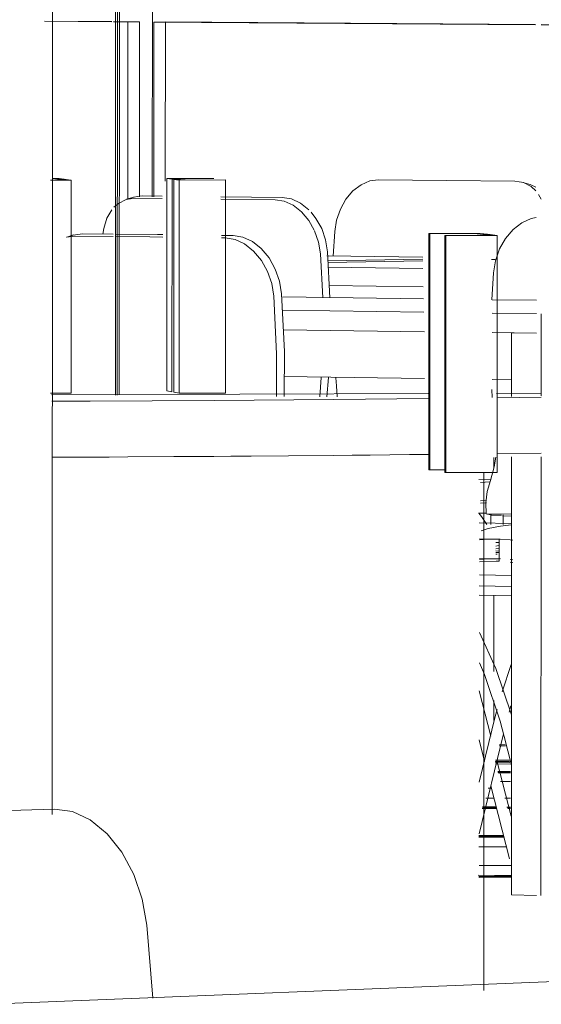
# Model space of a CAD drawing. Header units: metres. Extents: x -32 to 90, y -28 to 32.
# Tile 83 of 148: x 90.067367 to 90.06778, y 1.776212 to 1.776991. Entities that reach past the tile are written whole.
import ezdxf

# ---------------------------------------------------------------- set-up
doc = ezdxf.new("R2010")
doc.units = ezdxf.units.M
doc.linetypes.add('IMPORT-HIDDEN _4_', pattern=[0.005, 0.003333, -0.001667])
doc.layers.get('DEFPOINTS').update_dxf_attribs({"color": 250, "lineweight": 9})
for name, color, linetype, lineweight in [('A-DOOR', 31, 'Continuous', 18), ('A-DOOR-FRAM', 31, 'Continuous', 25), ('A-FLOR', 192, 'Continuous', 18), ('A-GENM', 13, 'Continuous', 18), ('A-GLAZ-CURT', 52, 'Continuous', 18), ('A-GLAZ-CWMG', 51, 'Continuous', 18), ('A-WALL', 113, 'Continuous', 18), ('ARQ-ALV-MEDIA', 250, 'Continuous', 9), ('ARQ-PISO-DESN', 250, 'Continuous', 9), ('ARQ-PROJECAO', 250, 'IMPORT-HIDDEN _4_', 9), ('ESQUADRIAS', 250, 'Continuous', 25), ('I-FURN', 30, 'Continuous', 18), ('MOBILIARIO', 7, 'Continuous', 18)]:
    doc.layers.add(name, color=color, linetype=linetype, lineweight=lineweight)

msp = doc.modelspace()

# ---------------------------------------------------------------- linework, layer by layer
at = {"layer": 'A-DOOR', "lineweight": 9}
for p, q in [((90.06744325, 1.77794895), (90.06744284, 1.77669421)), ((90.06744436, 1.77669422), (90.06744476, 1.7779493)), ((90.06744436, 1.77669422), (90.06744476, 1.7779493)), ((90.06744628, 1.77794966), (90.06744588, 1.77669423))]:
    msp.add_line(p, q, dxfattribs=at)
at = {"layer": 'A-DOOR-FRAM', "lineweight": 9}
for p, q in [((90.0673914, 1.77686443), (90.06740774, 1.77686446)), ((90.06739826, 1.77686572), (90.06739352, 1.77686572)), ((90.06739352, 1.77686565), (90.067397, 1.77686518)), ((90.067397, 1.77686518), (90.06740225, 1.77686519)), ((90.06740225, 1.77686519), (90.06739826, 1.77686572)), ((90.06740374, 1.77686499), (90.0673985, 1.77686498)), ((90.0673985, 1.77686498), (90.06740199, 1.77686452)), ((90.06740774, 1.77686446), (90.06740374, 1.77686499)), ((90.06740774, 1.77686446), (90.06740769, 1.77669574)), ((90.06748359, 1.77686568), (90.06748353, 1.7766975)), ((90.06748933, 1.7768657), (90.06748359, 1.77686568)), ((90.06748359, 1.77686568), (90.06748769, 1.77686515)), ((90.06748764, 1.77669674), (90.06748769, 1.77686515)), ((90.06748769, 1.77686515), (90.06749293, 1.77686516)), ((90.06748918, 1.77669645), (90.06748923, 1.77686495)), ((90.06749448, 1.77686496), (90.06748923, 1.77686495)), ((90.06748923, 1.77686495), (90.06749335, 1.77686442)), ((90.06748934, 1.77686563), (90.06752076, 1.77686569)), ((90.06749335, 1.77686442), (90.06749329, 1.77669569)), ((90.06749335, 1.77686442), (90.06753012, 1.77686449)), ((90.06749808, 1.7768645), (90.06749448, 1.77686496)), ((90.06753007, 1.77669579), (90.06753012, 1.77686449)), ((90.06769115, 1.77682208), (90.0676911, 1.77663503)), ((90.06769115, 1.77682208), (90.06769186, 1.77682199)), ((90.06769186, 1.77682199), (90.06769181, 1.77663492)), ((90.06769186, 1.77682199), (90.0677267, 1.77682208)), ((90.0677318, 1.77682217), (90.0677267, 1.77682216)), ((90.0677267, 1.77682208), (90.06773169, 1.7768215)), ((90.06773169, 1.7768215), (90.0677375, 1.77682152)), ((90.0677375, 1.77682152), (90.0677318, 1.77682217)), ((90.06773964, 1.77682127), (90.06773383, 1.77682126)), ((90.06773383, 1.77682126), (90.06773883, 1.77682068)), ((90.06774537, 1.77682061), (90.06773964, 1.77682127)), ((90.06770387, 1.7768206), (90.06770382, 1.77663292)), ((90.06770387, 1.7768206), (90.06770458, 1.77682052)), ((90.06770458, 1.77682052), (90.06770453, 1.7766328)), ((90.06770458, 1.77682052), (90.06774537, 1.77682061)), ((90.06774532, 1.77663294), (90.06774537, 1.77682061)), ((90.06748764, 1.77669674), (90.06748353, 1.7766975)), ((90.06740769, 1.77669574), (90.06739135, 1.7766957)), ((90.06749329, 1.77669569), (90.06748918, 1.77669645)), ((90.06753007, 1.77669579), (90.06749329, 1.77669569)), ((90.06769181, 1.77663492), (90.0676911, 1.77663503)), ((90.06770378, 1.77663496), (90.06769181, 1.77663492)), ((90.06770453, 1.7766328), (90.06770382, 1.77663292)), ((90.06774532, 1.77663294), (90.06770453, 1.7766328))]:
    msp.add_line(p, q, dxfattribs=at)
at = {"layer": 'A-FLOR', "lineweight": 9}
msp.add_line((90.06775561, 1.77640187), (90.06774404, 1.77640214), dxfattribs=at)
at = {"layer": 'A-GENM', "lineweight": 9}
for p, q in [((90.06769054, 1.77669531), (90.06739218, 1.77669445)), ((90.06777979, 1.77669557), (90.06774473, 1.77669546)), ((90.06774536, 1.77669199), (90.06778015, 1.77669241)), ((90.06769093, 1.77664716), (90.06767587, 1.776647)), ((90.06778014, 1.77664826), (90.06774534, 1.77664781)), ((90.06773472, 1.77663258), (90.06773461, 1.77622267))]:
    msp.add_line(p, q, dxfattribs=at)
for points in [[(90.06739248, 1.77668929, 0), (90.06742294, 1.77668943, 0), (90.06752095, 1.77668998, 0), (90.06761596, 1.77669069, 0), (90.06769094, 1.77669139, 0)], [(90.06743784, 1.77664512, 0), (90.06742293, 1.77664504, 0), (90.06739247, 1.77664489, 0)], [(90.06743784, 1.77664512, 0), (90.06745261, 1.7766452, 0), (90.06748913, 1.77664542, 0)], [(90.06753439, 1.77664573, 0), (90.06752093, 1.77664563, 0), (90.06748911, 1.77664542, 0)], [(90.06753441, 1.77664573, 0), (90.06755026, 1.77664585, 0), (90.06757993, 1.77664609, 0)], [(90.06763037, 1.77664654, 0), (90.06761595, 1.7766464, 0), (90.06757996, 1.77664609, 0)], [(90.06763037, 1.77664654, 0), (90.0676446, 1.77664668, 0), (90.06767584, 1.776647, 0)]]:
    msp.add_polyline3d(points, dxfattribs=at)
at = {"layer": 'A-GLAZ-CURT', "lineweight": 9}
for p, q in [((90.0673867, 1.77699038), (90.06743989, 1.77698999)), ((90.0674399, 1.77698983), (90.0673867, 1.77699022)), ((90.06744141, 1.77698998), (90.06746192, 1.77698983)), ((90.06745273, 1.77698974), (90.06744142, 1.77698982)), ((90.06745269, 1.7768492), (90.06745273, 1.77698974)), ((90.06745273, 1.77698974), (90.06746192, 1.77698983)), ((90.06746192, 1.77698983), (90.06746188, 1.77685119)), ((90.06747325, 1.77698959), (90.06747321, 1.77685125)), ((90.06747325, 1.77698959), (90.06748243, 1.77698968)), ((90.06777569, 1.77698737), (90.06747325, 1.77698959)), ((90.06748239, 1.77686365), (90.06748243, 1.77698952)), ((90.06748243, 1.77698968), (90.06777568, 1.77698754)), ((90.06778002, 1.7769875), (90.06780549, 1.77698732)), ((90.06779634, 1.77698722), (90.06778002, 1.77698734))]:
    msp.add_line(p, q, dxfattribs=at)
at = {"layer": 'A-GLAZ-CWMG', "lineweight": 9}
msp.add_line((90.0673934, 1.77805326), (90.06739284, 1.77636198), dxfattribs=at)
at = {"layer": 'A-WALL', "lineweight": 9}
msp.add_line((90.06747206, 1.77685122), (90.06747243, 1.77803074), dxfattribs=at)
at = {"layer": 'ARQ-ALV-MEDIA', "color": 57}
for p, q in [((90.06775557, 1.77640201), (90.06774401, 1.77640228)), ((90.06775476, 1.77640512), (90.06774419, 1.77640536))]:
    msp.add_line(p, q, dxfattribs=at)
at = {"layer": 'ARQ-PISO-DESN', "color": 57}
msp.add_line((90.06775181, 1.77641631), (90.06774682, 1.77641642), dxfattribs=at)
at = {"layer": 'ARQ-PROJECAO', "color": 57, "linetype": 'Continuous'}
msp.add_line((90.06775155, 1.77641731), (90.06774706, 1.77641741), dxfattribs=at)
at = {"layer": 'DEFPOINTS', "color": 57}
for p, q in [((90.06774419, 1.77640536), (90.06775476, 1.77640512)), ((90.06775641, 1.77631296), (90.06773101, 1.77631204)), ((90.06775641, 1.77631296), (90.06773101, 1.77631204))]:
    msp.add_line(p, q, dxfattribs=at)
at = {"layer": 'ESQUADRIAS', "color": 217}
for p, q in [((90.06775525, 1.77640326), (90.06774375, 1.77640352)), ((90.06775508, 1.77640388), (90.0677439, 1.77640414))]:
    msp.add_line(p, q, dxfattribs=at)
at = {"layer": 'I-FURN', "lineweight": 9}
for p, q in [((90.06770516, 1.77686417), (90.06765122, 1.77686475)), ((90.06775926, 1.77686359), (90.06770516, 1.77686417)), ((90.06776492, 1.7768628), (90.06777039, 1.77686127)), ((90.06778023, 1.7768494), (90.06777802, 1.77685312)), ((90.06745162, 1.77684918), (90.06745732, 1.77685093)), ((90.0674573, 1.77685092), (90.06746402, 1.77685188)), ((90.06747998, 1.77684989), (90.06745832, 1.77685013)), ((90.06746402, 1.77685188), (90.06747994, 1.7768517)), ((90.06752625, 1.77685119), (90.06757505, 1.77685064)), ((90.06756936, 1.77684889), (90.06752626, 1.77684937)), ((90.06741685, 1.77682197), (90.06744104, 1.77682168)), ((90.06744255, 1.77682166), (90.06747632, 1.77682126)), ((90.06747632, 1.77682126), (90.06748032, 1.77682121)), ((90.06761656, 1.77682381), (90.06761534, 1.77680429)), ((90.06741071, 1.77682009), (90.06740423, 1.77681927)), ((90.06740427, 1.7768193), (90.06740964, 1.77682095)), ((90.06744104, 1.77681972), (90.06741071, 1.77682009)), ((90.06747019, 1.77681937), (90.06744256, 1.77681971)), ((90.06748033, 1.77681925), (90.06747019, 1.77681937)), ((90.06752692, 1.77682066), (90.067536, 1.77682055)), ((90.06752987, 1.77681866), (90.06752693, 1.77681869)), ((90.0676094, 1.77681699), (90.06761094, 1.77680767)), ((90.06760706, 1.77677126), (90.06760526, 1.77680591)), ((90.06761094, 1.77680767), (90.0676128, 1.77677119)), ((90.06768631, 1.7768035), (90.06761044, 1.77680444)), ((90.06761111, 1.77680051), (90.06768634, 1.77680182)), ((90.06768637, 1.77680055), (90.06761119, 1.77679923)), ((90.06774379, 1.77680155), (90.06774065, 1.7768015)), ((90.06761145, 1.77679533), (90.0676865, 1.77679439)), ((90.06774223, 1.7767909), (90.06774092, 1.77676959)), ((90.06768655, 1.77677994), (90.06761212, 1.77678091)), ((90.067687, 1.77677041), (90.06757538, 1.77677189)), ((90.06777634, 1.77676922), (90.06774117, 1.77676969)), ((90.06757558, 1.7767614), (90.06768722, 1.77675989)), ((90.06774135, 1.77675915), (90.0677765, 1.77675868)), ((90.06778005, 1.77674306), (90.06778006, 1.77675863)), ((90.06768769, 1.77674436), (90.06757578, 1.77674592)), ((90.0677765, 1.77674311), (90.06774134, 1.77674361)), ((90.06775665, 1.77674339), (90.06775663, 1.77669298)), ((90.06775665, 1.77674339), (90.0677765, 1.77674311)), ((90.06778004, 1.77669347), (90.06778005, 1.77674306)), ((90.06768768, 1.77670724), (90.06757634, 1.77670891)), ((90.0676048, 1.77669275), (90.06760596, 1.7767081)), ((90.06761152, 1.77670801), (90.06761033, 1.77669278)), ((90.06761748, 1.7767078), (90.06761811, 1.77670147)), ((90.06775663, 1.77670621), (90.06774133, 1.77670644)), ((90.06761811, 1.77670147), (90.06761842, 1.77669274)), ((90.06774098, 1.7766986), (90.06774132, 1.77669234)), ((90.06774258, 1.77663696), (90.06774258, 1.77664482)), ((90.06775662, 1.77664526), (90.06775653, 1.77629846)), ((90.06777994, 1.77629785), (90.06778003, 1.77664526)), ((90.06773063, 1.77662729), (90.06773977, 1.77662713)), ((90.06773679, 1.77661079), (90.06773212, 1.7766105)), ((90.06773212, 1.77661049), (90.06773679, 1.77661077)), ((90.06773669, 1.77660895), (90.06773211, 1.77660867)), ((90.06773619, 1.77660057), (90.06773059, 1.77660067)), ((90.06773293, 1.77659791), (90.06773063, 1.77660066)), ((90.06773293, 1.77659791), (90.06773719, 1.77659159)), ((90.06773648, 1.77660018), (90.06775638, 1.77659983)), ((90.06774105, 1.77659896), (90.06773648, 1.77660018)), ((90.06774024, 1.77659175), (90.06774024, 1.7765992)), ((90.06775637, 1.77659835), (90.06774939, 1.77659848)), ((90.06774991, 1.77659921), (90.06774991, 1.77659158)), ((90.06773108, 1.77659301), (90.06775649, 1.77659255)), ((90.0677312, 1.77658038), (90.06774774, 1.77658007)), ((90.06774672, 1.77656455), (90.06774673, 1.77658007)), ((90.0677466, 1.776573), (90.06774421, 1.77657253)), ((90.06774422, 1.77657452), (90.0677466, 1.77657496)), ((90.06774424, 1.77657754), (90.06774662, 1.7765775)), ((90.06773458, 1.77656422), (90.06773118, 1.77656409)), ((90.06773119, 1.77656485), (90.06774782, 1.77656453)), ((90.06774434, 1.77656451), (90.06773458, 1.77656422)), ((90.06774411, 1.7765695), (90.06774651, 1.77656945)), ((90.06774538, 1.77656826), (90.06774412, 1.77656828)), ((90.0677467, 1.77657069), (90.06774431, 1.77657074)), ((90.06774554, 1.77656453), (90.06774434, 1.77656451)), ((90.06774672, 1.77656453), (90.06774554, 1.77656453)), ((90.06774672, 1.7765626), (90.06774672, 1.77656453)), ((90.06773118, 1.77656216), (90.06773466, 1.77656229)), ((90.06773466, 1.77656229), (90.0677445, 1.77656258)), ((90.0677445, 1.77656258), (90.06774562, 1.7765626)), ((90.06774562, 1.7765626), (90.06774672, 1.7765626)), ((90.06775761, 1.77656358), (90.06775552, 1.77656391)), ((90.06775656, 1.7765514), (90.06773115, 1.77655189)), ((90.06775642, 1.77654262), (90.06773101, 1.77654311)), ((90.06775637, 1.77653512), (90.06773096, 1.77653562)), ((90.06774253, 1.77647538), (90.06774255, 1.77653561)), ((90.06775642, 1.77648084), (90.06774926, 1.77645904)), ((90.06773092, 1.77646005), (90.06774012, 1.77642403)), ((90.06774252, 1.77643658), (90.06774253, 1.77645224)), ((90.067756, 1.77644803), (90.06775473, 1.77644314)), ((90.067731, 1.77638772), (90.06774373, 1.7764396)), ((90.06774516, 1.77644509), (90.06774373, 1.7764396)), ((90.0677504, 1.77642578), (90.06773099, 1.77634663)), ((90.06775653, 1.7764011), (90.0677509, 1.77642376)), ((90.06773528, 1.77640394), (90.06773091, 1.77642105)), ((90.06774504, 1.77640478), (90.0677563, 1.77636074)), ((90.06775495, 1.77632701), (90.06774016, 1.77638486)), ((90.06774078, 1.77638301), (90.06773808, 1.77638292)), ((90.06739455, 1.77636638), (90.0672845, 1.77636265)), ((90.06777639, 1.77629794), (90.06775653, 1.77629846)), ((90.06747239, 1.77621658), (90.06746771, 1.77627439)), ((90.0679106, 1.77623442), (90.06733888, 1.77621172))]:
    msp.add_line(p, q, dxfattribs=at)
for points in [[(90.06765122, 1.77686475, 0), (90.06764426, 1.77686377, 0), (90.0676374, 1.77686073, 0), (90.06763103, 1.77685581, 0), (90.06762549, 1.77684926, 0), (90.06762108, 1.77684146, 0), (90.06761805, 1.77683281, 0), (90.06761656, 1.77682381, 0)], [(90.06777588, 1.77685583, 0), (90.0677721, 1.77685927, 0), (90.06776599, 1.77686246, 0), (90.06775926, 1.77686359, 0)], [(90.06776755, 1.77686185, 0), (90.06777146, 1.77686093, 0), (90.06777584, 1.77685889, 0)], [(90.06745832, 1.77685013, 0), (90.06745144, 1.77684912, 0), (90.06744522, 1.776846, 0), (90.06744171, 1.77684293, 0)], [(90.06745448, 1.77684983, 0), (90.06745714, 1.77685087, 0), (90.0674573, 1.77685092, 0)], [(90.06760037, 1.77682465, 0), (90.06759601, 1.77683235, 0), (90.06759027, 1.77683922, 0), (90.06758367, 1.77684444, 0), (90.06757657, 1.77684772, 0), (90.06756936, 1.77684889, 0)], [(90.06757505, 1.77685064, 0), (90.06758226, 1.77684948, 0), (90.06758936, 1.77684619, 0), (90.06759596, 1.77684098, 0)], [(90.06744, 1.77684094, 0), (90.06743606, 1.77683421, 0), (90.06743362, 1.77682618, 0), (90.06743299, 1.77682157, 0)], [(90.06759786, 1.77683898, 0), (90.0676017, 1.77683411, 0), (90.06760626, 1.77682596, 0), (90.0676094, 1.77681699, 0), (90.0676094, 1.77681699, 0)], [(90.06777626, 1.77683475, 0), (90.0677721, 1.77683389, 0), (90.0677647, 1.77683063, 0), (90.06775782, 1.77682533, 0), (90.06775185, 1.77681829, 0), (90.0677471, 1.77680989, 0)], [(90.06740658, 1.77681977, 0), (90.06740947, 1.7768209, 0), (90.06741685, 1.77682197, 0)], [(90.06760526, 1.77680591, 0), (90.06760371, 1.77681523, 0), (90.06760057, 1.7768242, 0)], [(90.06756841, 1.77677245, 0), (90.06756675, 1.77678246, 0), (90.06756338, 1.77679211, 0), (90.06755848, 1.77680086, 0), (90.06755231, 1.77680825, 0), (90.06754523, 1.77681386, 0), (90.06753761, 1.7768174, 0), (90.06752987, 1.77681866, 0)], [(90.067536, 1.77682055, 0), (90.06754373, 1.77681929, 0), (90.06755135, 1.77681575, 0), (90.06755844, 1.77681014, 0), (90.0675646, 1.77680276, 0), (90.0675695, 1.776794, 0), (90.06757288, 1.77678436, 0), (90.06757454, 1.77677436, 0)], [(90.0677471, 1.77680989, 0), (90.06774383, 1.77680059, 0), (90.06774223, 1.7767909, 0)], [(90.06757038, 1.77669299, 0), (90.06757056, 1.77672678, 0), (90.06756841, 1.77677245, 0)], [(90.06757454, 1.77677436, 0), (90.06757668, 1.77672869, 0), (90.06757644, 1.77669301, 0)], [(90.0677441, 1.77664512, 0), (90.06774292, 1.77663726, 0), (90.06773986, 1.77662646, 0)], [(90.06773986, 1.77662646, 0), (90.0677374, 1.77661778, 0), (90.06773626, 1.77660891, 0), (90.06773648, 1.77660018, 0)], [(90.06773212, 1.77662498, 0), (90.06773212, 1.77662498, 0), (90.06773951, 1.77662541, 0)], [(90.06774074, 1.77659925, 0), (90.06774033, 1.77659922, 0), (90.06774025, 1.77659919, 0), (90.06774049, 1.77659917, 0), (90.06774105, 1.77659914, 0), (90.06774188, 1.77659912, 0)], [(90.06774188, 1.77659912, 0), (90.06774293, 1.77659911, 0), (90.06774413, 1.7765991, 0), (90.06774539, 1.7765991, 0), (90.06774662, 1.77659911, 0), (90.06774776, 1.77659912, 0), (90.06774871, 1.77659914, 0), (90.06774871, 1.77659914, 0)], [(90.06773251, 1.77658678, 0), (90.06773818, 1.77658842, 0), (90.06774788, 1.77659046, 0), (90.06775646, 1.77659143, 0)], [(90.06774435, 1.77658005, 0), (90.06773458, 1.77657977, 0), (90.06773119, 1.77657964, 0)], [(90.06774673, 1.77658007, 0), (90.06774554, 1.77658007, 0), (90.06774435, 1.77658005, 0)], [(90.06774673, 1.77658007, 0), (90.06775551, 1.7765795, 0), (90.06775761, 1.77657921, 0)], [(90.06773118, 1.77656411, 0), (90.06773456, 1.77656424, 0), (90.06774432, 1.77656453, 0)], [(90.06774432, 1.77656453, 0), (90.06774553, 1.77656455, 0), (90.06774672, 1.77656455, 0)], [(90.06775761, 1.77656166, 0), (90.06775552, 1.77656198, 0), (90.06775552, 1.77656198, 0)], [(90.06773117, 1.77650611, 0), (90.06774412, 1.77647771, 0), (90.06775655, 1.77644097, 0)], [(90.06773116, 1.77648209, 0), (90.0677353, 1.77647296, 0), (90.06774771, 1.77643585, 0), (90.0677509, 1.77642376, 0)], [(90.06746771, 1.77627439, 0), (90.06746408, 1.7762949, 0), (90.06745735, 1.7763145, 0), (90.06744789, 1.77633214, 0), (90.06743621, 1.77634684, 0), (90.06742293, 1.77635781, 0), (90.06740879, 1.77636444, 0), (90.06739455, 1.77636638, 0)]]:
    msp.add_polyline3d(points, dxfattribs=at)
at = {"layer": 'MOBILIARIO', "color": 137}
for p, q in [((90.06775579, 1.77638806), (90.06774785, 1.77638804)), ((90.06774785, 1.77638804), (90.06775579, 1.77638806)), ((90.06773619, 1.77637497), (90.06774291, 1.77637499)), ((90.06773619, 1.77637497), (90.06774291, 1.77637499)), ((90.06775136, 1.77637501), (90.0677559, 1.77637503)), ((90.06775136, 1.77637501), (90.0677559, 1.77637503)), ((90.06775266, 1.77633639), (90.06773081, 1.77633632)), ((90.06773081, 1.77633632), (90.06775266, 1.77633639)), ((90.06773093, 1.77632167), (90.06775634, 1.77632175)), ((90.06773093, 1.77632167), (90.06775634, 1.77632175))]:
    msp.add_line(p, q, dxfattribs=at)
for points in [[(90.0677457, 1.77639615, 0), (90.06775074, 1.77639615, 0), (90.06775579, 1.77639616, 0)], [(90.06774582, 1.77639567, 0), (90.0677508, 1.77639568, 0), (90.06775579, 1.77639568, 0)], [(90.06774602, 1.77639503, 0), (90.06775094, 1.77639504, 0), (90.06775586, 1.77639504, 0)], [(90.0677334, 1.77636678, 0), (90.06773912, 1.77636674, 0), (90.06774487, 1.77636671, 0)], [(90.06773354, 1.7763673, 0), (90.06773908, 1.77636726, 0), (90.06774468, 1.77636723, 0)], [(90.06773358, 1.77636815, 0), (90.06773881, 1.77636808, 0), (90.06774415, 1.77636802, 0)], [(90.0677529, 1.77636794, 0), (90.06775431, 1.77636793, 0), (90.06775572, 1.77636792, 0)], [(90.06775338, 1.77636718, 0), (90.06775466, 1.77636718, 0), (90.06775594, 1.77636717, 0)], [(90.06775364, 1.77636667, 0), (90.06775479, 1.77636666, 0), (90.06775594, 1.77636666, 0)], [(90.06773074, 1.77634543, 0), (90.06774054, 1.77634545, 0), (90.06775034, 1.77634545, 0)], [(90.06773074, 1.7763449, 0), (90.06774061, 1.77634492, 0), (90.06775048, 1.77634492, 0)], [(90.06773076, 1.77634418, 0), (90.06774077, 1.77634419, 0), (90.06775075, 1.77634419, 0)], [(90.06773032, 1.77631387, 0), (90.06774311, 1.77631374, 0), (90.06775631, 1.77631365, 0)], [(90.06773063, 1.77631296, 0), (90.0677434, 1.77631289, 0), (90.06775634, 1.77631284, 0)], [(90.06773068, 1.77631238, 0), (90.0677373, 1.77631234, 0), (90.06774396, 1.77631231, 0)], [(90.06774396, 1.77631231, 0), (90.06775013, 1.77631229, 0), (90.06775633, 1.77631227, 0)]]:
    msp.add_polyline3d(points, dxfattribs=at)

doc.saveas('drawing.dxf')
